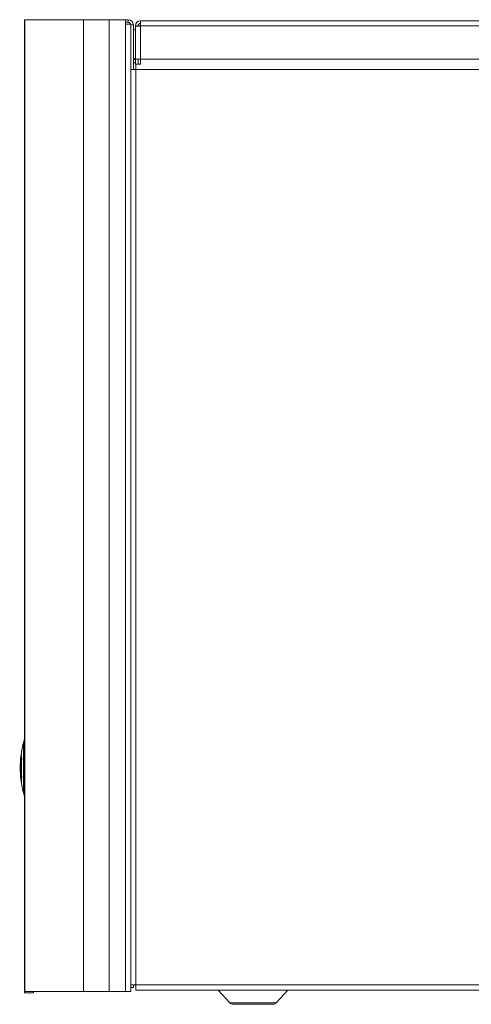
# Model space of a CAD drawing. Header units: millimetres. Extents: x 12 to 287, y 25 to 200.
# Tile 12 of 22: x 162 to 189, y 25 to 85. Entities that reach past the tile are written whole.
import ezdxf

# ---------------------------------------------------------------- set-up
doc = ezdxf.new("R2010")
doc.units = ezdxf.units.MM
doc.header["$MEASUREMENT"] = 0
doc.layers.add('TANGENT_LINES', color=7, linetype='Continuous', lineweight=0)
doc.layers.add('Visible', color=7, linetype='Continuous', lineweight=0)

msp = doc.modelspace()

# ---------------------------------------------------------------- linework, layer by layer
at = {"layer": 'TANGENT_LINES', "color": 18, "lineweight": 15, "true_color": 0x000000}
for p, q in [((161.832, 26.258), (161.832, 85.236)), ((165.399, 26.258), (165.399, 85.236)), ((166.952, 26.258), (166.952, 85.236)), ((167.941, 26.258), (167.941, 84.971)), ((168.1, 85.077), (168.1, 85.236)), ((168.259, 84.917), (168.418, 84.917)), ((168.86, 84.855), (168.86, 82.841)), ((219.251, 84.855), (168.86, 84.855)), ((168.86, 82.841), (219.41, 82.841)), ((168.577, 26.663), (168.577, 82.222)), ((227.06, 82.222), (168.577, 82.222)), ((161.807, 38.141), (161.807, 41.548)), ((161.64, 40.813), (161.64, 40.813)), ((161.566, 40.091), (161.566, 40.091)), ((161.624, 40.511), (161.607, 40.333)), ((161.607, 40.333), (161.607, 40.333)), ((161.607, 40.23), (161.607, 40.23)), ((161.627, 40.47), (161.627, 40.47)), ((161.755, 40.26), (161.755, 40.271)), ((161.775, 40.268), (161.775, 40.502)), ((161.625, 40.028), (161.625, 40.028)), ((161.643, 39.351), (161.643, 39.351)), ((161.755, 39.402), (161.755, 39.431)), ((161.775, 39.2), (161.775, 39.212)), ((168.577, 26.663), (227.06, 26.663)), ((174.259, 25.574), (177.066, 25.574))]:
    msp.add_line(p, q, dxfattribs=at)
for points, knots in [([(161.755, 40.271), (161.755, 40.31), (161.755, 40.35), (161.755, 40.389), (161.755, 40.429), (161.755, 40.469), (161.755, 40.508), (161.755, 40.546), (161.755, 40.582), (161.755, 40.619), (161.755, 40.654), (161.755, 40.689), (161.755, 40.723), (161.755, 40.757), (161.755, 40.791), (161.755, 40.825), (161.755, 40.857), (161.755, 40.889), (161.755, 40.919), (161.755, 40.949), (161.755, 40.977), (161.755, 41.005), (161.755, 41.031), (161.755, 41.057), (161.755, 41.082), (161.755, 41.106), (161.755, 41.13), (161.755, 41.153), (161.755, 41.174), (161.755, 41.195), (161.755, 41.214), (161.755, 41.232), (161.755, 41.248), (161.755, 41.264), (161.755, 41.278), (161.755, 41.291), (161.755, 41.303), (161.755, 41.314), (161.755, 41.324), (161.755, 41.334), (161.755, 41.341), (161.755, 41.348), (161.755, 41.353), (161.755, 41.356), (161.755, 41.359), (161.755, 41.361)], [0, 0, 0, 0, 1, 1, 1, 2, 2, 2, 3, 3, 3, 4, 4, 4, 5, 5, 5, 6, 6, 6, 7, 7, 7, 8, 8, 8, 9, 9, 9, 10, 10, 10, 11, 11, 11, 12, 12, 12, 13, 13, 13, 14, 14, 14, 15, 15, 15, 15]), ([(161.775, 40.502), (161.775, 40.513), (161.775, 40.524), (161.775, 40.541), (161.775, 40.57), (161.775, 40.616), (161.775, 40.656), (161.775, 40.696), (161.775, 40.731), (161.775, 40.766), (161.775, 40.801), (161.775, 40.838), (161.775, 40.873), (161.775, 40.907), (161.775, 40.94), (161.775, 40.972), (161.775, 41.003), (161.775, 41.032), (161.775, 41.062), (161.775, 41.089), (161.775, 41.116), (161.775, 41.143), (161.775, 41.168), (161.775, 41.193), (161.775, 41.217), (161.775, 41.239), (161.775, 41.261), (161.775, 41.281), (161.775, 41.299), (161.775, 41.317), (161.775, 41.333), (161.775, 41.348), (161.775, 41.362), (161.775, 41.375), (161.775, 41.386), (161.775, 41.397), (161.775, 41.406), (161.775, 41.414), (161.775, 41.421), (161.775, 41.427), (161.775, 41.43), (161.775, 41.433), (161.775, 41.435)], [0, 0, 0, 0, 1, 1, 1, 2, 2, 2, 3, 3, 3, 4, 4, 4, 5, 5, 5, 6, 6, 6, 7, 7, 7, 8, 8, 8, 9, 9, 9, 10, 10, 10, 11, 11, 11, 12, 12, 12, 13, 13, 13, 14, 14, 14, 14]), ([(161.755, 39.431), (161.755, 39.457), (161.755, 39.483), (161.755, 39.513), (161.755, 39.55), (161.755, 39.594), (161.755, 39.636), (161.755, 39.679), (161.755, 39.719), (161.755, 39.761), (161.755, 39.803), (161.755, 39.847), (161.755, 39.89), (161.755, 39.933), (161.755, 39.976), (161.755, 40.018), (161.755, 40.06), (161.755, 40.102), (161.755, 40.143), (161.755, 40.183), (161.755, 40.221), (161.755, 40.26)], [0, 0, 0, 0, 1, 1, 1, 2, 2, 2, 3, 3, 3, 4, 4, 4, 5, 5, 5, 6, 6, 6, 7, 7, 7, 7]), ([(161.775, 39.394), (161.775, 39.427), (161.775, 39.46), (161.775, 39.496), (161.775, 39.537), (161.775, 39.582), (161.775, 39.626), (161.775, 39.67), (161.775, 39.713), (161.775, 39.757), (161.775, 39.801), (161.775, 39.847), (161.775, 39.892), (161.775, 39.937), (161.775, 39.982), (161.775, 40.027), (161.775, 40.071), (161.775, 40.116), (161.775, 40.158), (161.775, 40.196), (161.775, 40.232), (161.775, 40.268)], [0, 0, 0, 0, 1, 1, 1, 2, 2, 2, 3, 3, 3, 4, 4, 4, 5, 5, 5, 6, 6, 6, 7, 7, 7, 7]), ([(161.755, 38.329), (161.755, 38.33), (161.755, 38.332), (161.755, 38.334), (161.755, 38.338), (161.755, 38.343), (161.755, 38.349), (161.755, 38.358), (161.755, 38.366), (161.755, 38.376), (161.755, 38.388), (161.755, 38.4), (161.755, 38.414), (161.755, 38.428), (161.755, 38.444), (161.755, 38.46), (161.755, 38.478), (161.755, 38.497), (161.755, 38.516), (161.755, 38.538), (161.755, 38.56), (161.755, 38.583), (161.755, 38.608), (161.755, 38.634), (161.755, 38.66), (161.755, 38.687), (161.755, 38.714), (161.755, 38.742), (161.755, 38.771), (161.755, 38.801), (161.755, 38.832), (161.755, 38.865), (161.755, 38.898), (161.755, 38.932), (161.755, 38.967), (161.755, 39.002), (161.755, 39.039), (161.755, 39.075), (161.755, 39.113), (161.755, 39.149), (161.755, 39.185), (161.755, 39.22), (161.755, 39.264), (161.755, 39.309), (161.755, 39.364), (161.755, 39.387), (161.755, 39.394), (161.755, 39.398), (161.755, 39.402)], [0, 0, 0, 0, 1, 1, 1, 2, 2, 2, 3, 3, 3, 4, 4, 4, 5, 5, 5, 6, 6, 6, 7, 7, 7, 8, 8, 8, 9, 9, 9, 10, 10, 10, 11, 11, 11, 12, 12, 12, 13, 13, 13, 14, 14, 14, 15, 15, 15, 16, 16, 16, 16]), ([(161.775, 39.212), (161.775, 39.217), (161.775, 39.223), (161.775, 39.235), (161.775, 39.264), (161.775, 39.332), (161.775, 39.364), (161.775, 39.379), (161.775, 39.387), (161.775, 39.394)], [0, 0, 0, 0, 1, 1, 1, 2, 2, 2, 3, 3, 3, 3]), ([(161.775, 38.315), (161.775, 38.324), (161.775, 38.333), (161.775, 38.344), (161.775, 38.358), (161.775, 38.375), (161.775, 38.392), (161.775, 38.412), (161.775, 38.431), (161.775, 38.451), (161.775, 38.473), (161.775, 38.497), (161.775, 38.522), (161.775, 38.548), (161.775, 38.574), (161.775, 38.602), (161.775, 38.63), (161.775, 38.659), (161.775, 38.688), (161.775, 38.719), (161.775, 38.75), (161.775, 38.783), (161.775, 38.817), (161.775, 38.852), (161.775, 38.887), (161.775, 38.924), (161.775, 38.961), (161.775, 38.999), (161.775, 39.038), (161.775, 39.079), (161.775, 39.115), (161.775, 39.146), (161.775, 39.173), (161.775, 39.2)], [0, 0, 0, 0, 1, 1, 1, 2, 2, 2, 3, 3, 3, 4, 4, 4, 5, 5, 5, 6, 6, 6, 7, 7, 7, 8, 8, 8, 9, 9, 9, 10, 10, 10, 11, 11, 11, 11]), ([(161.775, 38.255), (161.775, 38.256), (161.775, 38.258), (161.775, 38.26), (161.775, 38.264), (161.775, 38.269), (161.775, 38.276), (161.775, 38.285), (161.775, 38.297), (161.775, 38.304), (161.775, 38.309), (161.775, 38.312), (161.775, 38.315)], [0, 0, 0, 0, 1, 1, 1, 2, 2, 2, 3, 3, 3, 4, 4, 4, 4])]:
    msp.add_open_spline(points, degree=3, knots=knots, dxfattribs=at)
for points in [[(161.64, 40.813), (161.605, 40.598), (161.581, 40.381), (161.57, 40.164)], [(161.64, 40.813), (161.605, 40.598), (161.581, 40.381), (161.57, 40.164)], [(161.626, 40.682), (161.611, 40.577), (161.599, 40.472), (161.59, 40.367)], [(161.626, 40.682), (161.611, 40.577), (161.599, 40.472), (161.59, 40.367)], [(161.623, 40.641), (161.613, 40.566), (161.605, 40.491), (161.598, 40.416)], [(161.623, 40.641), (161.613, 40.566), (161.605, 40.491), (161.598, 40.416)], [(161.635, 40.724), (161.631, 40.696), (161.627, 40.669), (161.623, 40.641)], [(161.626, 40.682), (161.628, 40.726), (161.633, 40.769), (161.64, 40.813)], [(161.626, 40.682), (161.628, 40.726), (161.633, 40.769), (161.64, 40.813)], [(161.635, 40.724), (161.636, 40.738), (161.637, 40.751), (161.638, 40.765)], [(161.638, 40.765), (161.642, 40.816), (161.648, 40.866), (161.657, 40.916)], [(161.566, 40.091), (161.55, 39.685), (161.574, 39.278), (161.64, 38.877)], [(161.566, 40.091), (161.55, 39.685), (161.574, 39.278), (161.64, 38.877)], [(161.623, 39.956), (161.585, 40.001), (161.566, 40.046), (161.566, 40.091)], [(161.623, 39.956), (161.585, 40.001), (161.566, 40.046), (161.566, 40.091)], [(161.57, 40.164), (161.569, 40.118), (161.588, 40.073), (161.625, 40.028)], [(161.57, 40.164), (161.569, 40.118), (161.588, 40.073), (161.625, 40.028)], [(161.607, 40.23), (161.597, 40.275), (161.591, 40.321), (161.59, 40.367)], [(161.607, 40.23), (161.597, 40.275), (161.591, 40.321), (161.59, 40.367)], [(161.598, 40.416), (161.599, 40.389), (161.602, 40.361), (161.607, 40.333)], [(161.607, 40.333), (161.602, 40.361), (161.599, 40.389), (161.598, 40.416)], [(161.627, 40.47), (161.619, 40.39), (161.612, 40.31), (161.607, 40.23)], [(161.627, 40.47), (161.619, 40.39), (161.612, 40.31), (161.607, 40.23)], [(161.634, 40.594), (161.631, 40.567), (161.627, 40.539), (161.624, 40.511)], [(161.657, 40.38), (161.625, 40.024), (161.625, 39.666), (161.657, 39.309)], [(161.643, 40.339), (161.634, 40.236), (161.628, 40.132), (161.625, 40.028)], [(161.643, 40.339), (161.634, 40.236), (161.628, 40.132), (161.625, 40.028)], [(161.643, 40.339), (161.636, 40.383), (161.63, 40.426), (161.627, 40.47)], [(161.643, 40.339), (161.636, 40.383), (161.63, 40.426), (161.627, 40.47)], [(161.636, 40.553), (161.635, 40.567), (161.635, 40.58), (161.634, 40.594)], [(161.657, 40.38), (161.647, 40.438), (161.64, 40.495), (161.636, 40.553)], [(161.623, 39.956), (161.62, 39.754), (161.626, 39.552), (161.643, 39.351)], [(161.623, 39.956), (161.62, 39.754), (161.626, 39.552), (161.643, 39.351)], [(161.64, 38.877), (161.616, 39.035), (161.617, 39.193), (161.643, 39.351)], [(161.64, 38.877), (161.616, 39.035), (161.617, 39.193), (161.643, 39.351)], [(161.657, 38.774), (161.625, 38.952), (161.625, 39.131), (161.657, 39.309)]]:
    msp.add_open_spline(points, degree=3, dxfattribs=at)
at = {"layer": 'Visible', "color": 18, "lineweight": 15, "true_color": 0x000000}
for p, q in [((161.826, 85.236), (161.826, 26.258)), ((161.826, 85.236), (161.832, 85.236)), ((161.832, 85.236), (165.399, 85.236)), ((165.399, 85.236), (166.952, 85.236)), ((166.952, 85.236), (167.941, 85.236)), ((167.941, 85.236), (168.1, 85.236)), ((167.941, 85.236), (167.941, 84.971)), ((167.941, 85.077), (168.1, 85.077)), ((167.941, 84.971), (168.25, 84.971)), ((168.259, 84.917), (168.259, 80.2)), ((168.418, 84.917), (168.418, 82.222)), ((168.542, 84.855), (168.542, 84.842)), ((168.542, 84.855), (168.701, 84.855)), ((168.542, 84.842), (168.542, 82.841)), ((168.7, 84.851), (168.705, 84.851)), ((168.86, 85.173), (219.251, 85.173)), ((168.86, 84.855), (168.86, 85.173)), ((168.418, 84.618), (168.542, 84.618)), ((168.418, 82.851), (168.542, 82.851)), ((168.542, 82.841), (168.542, 82.523)), ((168.86, 82.841), (168.542, 82.841)), ((168.577, 82.523), (168.542, 82.523)), ((168.86, 82.54), (168.577, 82.54)), ((168.577, 82.222), (168.577, 82.54)), ((168.701, 82.54), (168.701, 82.841)), ((168.86, 82.523), (168.86, 82.841)), ((168.577, 82.222), (168.259, 82.222)), ((168.259, 79.905), (168.259, 80.2)), ((168.259, 26.258), (168.259, 79.905)), ((168.259, 79.905), (168.259, 26.663)), ((168.259, 26.504), (168.259, 26.663)), ((168.577, 26.663), (168.259, 26.663)), ((168.418, 26.504), (168.259, 26.504)), ((168.418, 26.504), (168.418, 26.663)), ((168.577, 26.663), (168.577, 26.345)), ((168.577, 26.345), (227.06, 26.345)), ((173.552, 26.345), (174.259, 25.574)), ((177.066, 25.574), (177.773, 26.345)), ((161.826, 26.258), (161.832, 26.258)), ((161.826, 26.194), (161.826, 26.258)), ((161.826, 26.194), (162.356, 26.194)), ((161.832, 26.258), (165.399, 26.258)), ((162.356, 26.194), (162.356, 26.258)), ((165.399, 26.258), (166.952, 26.258)), ((166.952, 26.258), (167.941, 26.258)), ((167.941, 26.258), (168.259, 26.258)), ((176.871, 25.488), (174.454, 25.488))]:
    msp.add_line(p, q, dxfattribs=at)
for points in [[(168.418, 84.917), (168.418, 85.093), (168.276, 85.236), (168.1, 85.236)], [(168.259, 84.917), (168.259, 85.005), (168.188, 85.077), (168.1, 85.077)], [(168.86, 85.173), (168.684, 85.173), (168.542, 85.03), (168.542, 84.855)], [(168.86, 85.014), (168.772, 85.014), (168.701, 84.943), (168.701, 84.855)], [(168.418, 82.774), (168.462, 82.784), (168.5, 82.812), (168.522, 82.851)], [(168.418, 82.613), (168.462, 82.618), (168.504, 82.632), (168.542, 82.653)], [(161.755, 41.361), (161.717, 41.214), (161.684, 41.065), (161.657, 40.916)], [(161.775, 41.435), (161.768, 41.41), (161.762, 41.386), (161.755, 41.361)], [(161.807, 41.548), (161.796, 41.511), (161.785, 41.473), (161.775, 41.435)], [(161.826, 41.583), (161.818, 41.573), (161.811, 41.561), (161.807, 41.548)], [(161.657, 40.916), (161.529, 40.208), (161.529, 39.482), (161.657, 38.774)], [(161.657, 38.774), (161.684, 38.624), (161.717, 38.476), (161.755, 38.329)], [(161.755, 38.329), (161.762, 38.304), (161.768, 38.279), (161.775, 38.255)], [(161.775, 38.255), (161.785, 38.217), (161.796, 38.179), (161.807, 38.141)], [(161.807, 38.141), (161.811, 38.129), (161.818, 38.117), (161.826, 38.107)], [(168.509, 26.663), (168.529, 26.64), (168.552, 26.619), (168.577, 26.602)], [(174.259, 25.574), (174.309, 25.52), (174.38, 25.488), (174.454, 25.488)], [(176.871, 25.488), (176.945, 25.488), (177.016, 25.52), (177.066, 25.574)]]:
    msp.add_open_spline(points, degree=3, dxfattribs=at)
for points, knots in [([(168.542, 84.842), (168.544, 84.843), (168.546, 84.843), (168.548, 84.844), (168.553, 84.845), (168.559, 84.845), (168.566, 84.845), (168.575, 84.846), (168.585, 84.846), (168.596, 84.847), (168.608, 84.848), (168.62, 84.848), (168.635, 84.849), (168.652, 84.849), (168.671, 84.85), (168.683, 84.85), (168.691, 84.85), (168.696, 84.85), (168.7, 84.851)], [0, 0, 0, 0, 1, 1, 1, 2, 2, 2, 3, 3, 3, 4, 4, 4, 5, 5, 5, 6, 6, 6, 6]), ([(168.705, 84.851), (168.715, 84.851), (168.726, 84.851), (168.738, 84.852), (168.756, 84.852), (168.777, 84.853), (168.798, 84.853), (168.819, 84.854), (168.84, 84.854), (168.86, 84.855)], [0, 0, 0, 0, 1, 1, 1, 2, 2, 2, 3, 3, 3, 3])]:
    msp.add_open_spline(points, degree=3, knots=knots, dxfattribs=at)

doc.saveas('drawing.dxf')
